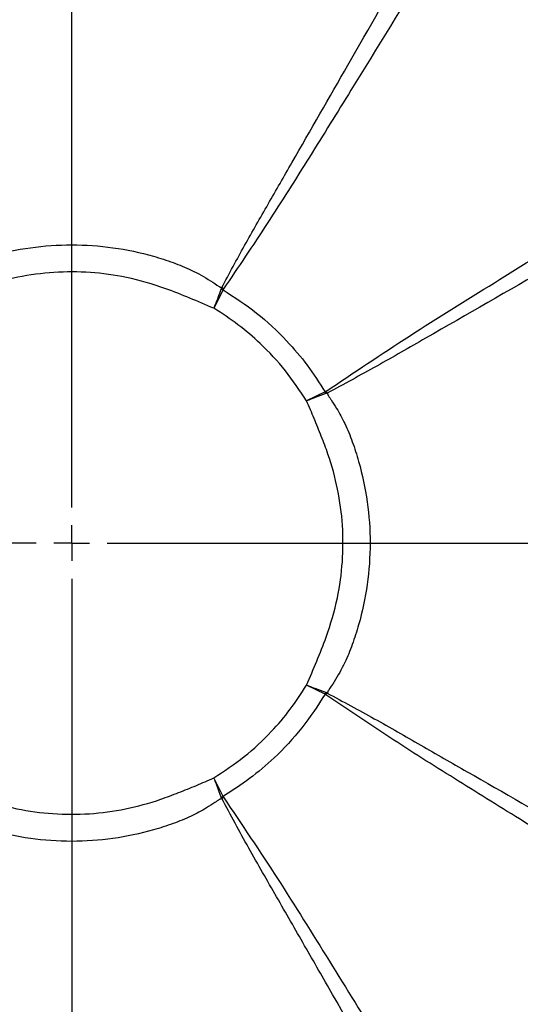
# Model space of a CAD drawing. Header units: millimetres. Extents: x 0 to 594, y 0 to 420.
# Tile 40 of 47: x 383 to 406, y 246 to 292. Entities that reach past the tile are written whole.
import ezdxf

# ---------------------------------------------------------------- set-up
doc = ezdxf.new("R2010")
doc.units = ezdxf.units.MM
doc.layers.add('SLD-0', color=7, linetype='Continuous')

# ---------------------------------------------------------------- blocks, each defined once
blk = doc.blocks.new('SW_CENTERMARKSYMBOL_1')
at = {"layer": 'SLD-0', "color": 0}
for p, q in [((0, 1.667), (0, 65.898)), ((0, 0), (0, 0.833)), ((-1.667, 0), (-65.761, 0)), ((0, 0), (-0.833, 0)), ((0, 0), (0, -0.833)), ((0, 0), (0.833, 0)), ((1.667, 0), (66.034, 0)), ((0, -1.667), (0, -66.866))]:
    blk.add_line(p, q, dxfattribs=at)

msp = doc.modelspace()

# ---------------------------------------------------------------- linework, layer by layer
at = {"color": 7, "linetype": 'Continuous', "lineweight": 25}
for p, q in [((392.561, 279.097), (392.135, 278.229)), ((397.34, 274.318), (396.472, 273.892)), ((397.34, 260.155), (396.472, 260.581)), ((392.561, 255.376), (392.135, 256.244))]:
    msp.add_line(p, q, dxfattribs=at)
for centre, radius, start, end in [((385.479, 267.237), 58.767, 88.28681, 174.91298), ((385.479, 267.237), 58.5, 88.39927, 175.00762), ((379.046, 246.88), 34.937, 67.2417, 67.3912), ((372.431, 250.919), 34.677, 54.4666, 54.6313), ((365.123, 260.803), 34.937, 22.6088, 22.7583), ((369.162, 254.188), 34.677, 35.3687, 35.5334), ((385.479, 267.237), 58.767, 268.28681, 354.91298), ((385.479, 267.237), 58.5, 268.39927, 355.00762), ((365.123, 273.67), 34.937, 337.2417, 337.3912), ((369.162, 280.285), 34.677, 324.4666, 324.6313), ((379.046, 287.593), 34.937, 292.6088, 292.7583), ((372.431, 283.554), 34.677, 305.3687, 305.5334)]:
    msp.add_arc(centre, radius, start, end, dxfattribs=at)
for points, knots in [([(327.854, 272.023), (327.999, 273.447), (328.298, 276.377), (329.191, 280.751), (330.419, 285.127), (331.994, 289.391), (333.896, 293.519), (336.118, 297.486), (338.643, 301.265), (341.457, 304.835), (344.543, 308.173), (347.881, 311.259), (351.451, 314.073), (355.23, 316.598), (359.197, 318.819), (363.325, 320.723), (367.589, 322.296), (371.965, 323.531), (376.423, 324.412), (380.937, 324.967), (383.965, 325.036), (385.479, 325.07)], [0, 0, 0, 0, 0.04987, 0.102655, 0.15544, 0.208225, 0.26101, 0.313795, 0.36658, 0.419365, 0.47215, 0.524935, 0.57772, 0.630505, 0.68329, 0.736075, 0.78886, 0.841645, 0.89443, 0.947215, 1, 1, 1, 1]), ([(390.266, 324.862), (391.689, 324.717), (394.619, 324.418), (398.994, 323.525), (403.369, 322.297), (407.634, 320.722), (411.762, 318.82), (415.728, 316.598), (419.508, 314.073), (423.078, 311.259), (426.416, 308.173), (429.501, 304.835), (432.316, 301.265), (434.841, 297.486), (437.062, 293.519), (438.965, 289.391), (440.539, 285.127), (441.771, 280.752), (442.664, 276.293), (443.177, 271.779), (443.373, 268.312), (443.282, 266.363), (443.261, 265.927)], [0, 0, 0, 0, 0.049121, 0.101114, 0.153107, 0.205099, 0.257092, 0.309085, 0.361078, 0.41307, 0.465063, 0.517056, 0.569048, 0.621041, 0.673034, 0.725027, 0.777019, 0.829012, 0.881005, 0.932997, 0.98499, 1, 1, 1, 1]), ([(332.253, 269.93), (332.27, 270.467), (332.332, 272.396), (332.779, 275.693), (333.585, 279.791), (334.73, 283.81), (336.181, 287.729), (337.935, 291.522), (339.98, 295.166), (342.304, 298.639), (344.892, 301.919), (347.729, 304.987), (350.797, 307.824), (354.077, 310.412), (357.55, 312.736), (361.194, 314.781), (364.987, 316.535), (368.906, 317.986), (372.925, 319.129), (377.022, 319.944), (380.874, 320.436), (383.359, 320.503), (384.452, 320.532)], [0, 0, 0, 0, 0.020143, 0.072303, 0.124463, 0.176623, 0.228783, 0.280943, 0.333103, 0.385263, 0.437423, 0.489583, 0.541743, 0.593903, 0.646063, 0.698223, 0.750383, 0.802543, 0.854703, 0.906863, 0.959023, 1, 1, 1, 1]), ([(388.173, 320.463), (388.71, 320.446), (390.638, 320.384), (393.936, 319.937), (398.033, 319.131), (402.053, 317.986), (405.972, 316.535), (409.764, 314.781), (413.408, 312.736), (416.881, 310.412), (420.162, 307.824), (423.23, 304.987), (426.067, 301.919), (428.655, 298.639), (430.979, 295.166), (433.024, 291.522), (434.778, 287.729), (436.229, 283.81), (437.372, 279.791), (438.187, 275.694), (438.679, 271.842), (438.746, 269.357), (438.775, 268.264)], [0, 0, 0, 0, 0.020143, 0.072303, 0.124463, 0.176623, 0.228783, 0.280943, 0.333103, 0.385263, 0.437423, 0.489583, 0.541743, 0.593903, 0.646063, 0.698223, 0.750383, 0.802543, 0.854703, 0.906863, 0.959023, 1, 1, 1, 1]), ([(405.875, 300.452), (403.447, 296.44), (400.382, 291.378), (396.607, 285.311), (394.651, 282.189), (393.273, 280.155), (392.584, 279.138)], [0, 0, 0, 0, 0.5600048, 0.7066726, 0.8533407, 1, 1, 1, 1]), ([(392.503, 279.196), (392.855, 279.855), (393.558, 281.171), (394.677, 283.108), (396.287, 285.926), (399.522, 291.557), (402.363, 296.554), (404.336, 300.024)], [0, 0, 0, 0, 0.093517, 0.186793, 0.280078, 0.500008, 1, 1, 1, 1]), ([(397.381, 274.341), (398.679, 275.213), (401.274, 276.956), (405.259, 279.428), (411.054, 283.006), (415.543, 285.724), (418.694, 287.633)], [0, 0, 0, 0, 0.186655, 0.373324, 0.559994, 1, 1, 1, 1]), ([(418.267, 286.093), (414.798, 284.118), (409.387, 281.037), (403.219, 277.509), (399.761, 275.511), (398.214, 274.677), (397.439, 274.26)], [0, 0, 0, 0, 0.499993, 0.779894, 0.889826, 1, 1, 1, 1]), ([(378.456, 279.196), (378.462, 279.199), (378.474, 279.204), (378.494, 279.208), (378.507, 279.221), (378.524, 279.224), (378.541, 279.226), (378.592, 279.252), (378.667, 279.312), (378.872, 279.446), (379.266, 279.701), (379.913, 280.046), (380.745, 280.387), (381.96, 280.776), (383.544, 281.112), (385.481, 281.246), (387.419, 281.111), (389.003, 280.775), (390.217, 280.386), (391.12, 280.017), (391.828, 279.621), (392.257, 279.336), (392.401, 279.234), (392.424, 279.224), (392.441, 279.226), (392.454, 279.217), (392.465, 279.21), (392.477, 279.204), (392.491, 279.203), (392.498, 279.199), (392.503, 279.196)], [0, 0, 0, 0, 0.001364, 0.002618, 0.004086, 0.004859, 0.005981, 0.007524, 0.016369, 0.025408, 0.057004, 0.111516, 0.173478, 0.2389, 0.369516, 0.500121, 0.630735, 0.761403, 0.826857, 0.888749, 0.958456, 0.99054, 0.993101, 0.994175, 0.995565, 0.996341, 0.99722, 0.998249, 0.998995, 1, 1, 1, 1]), ([(392.135, 278.229), (391.763, 278.39), (391.018, 278.712), (389.67, 279.245), (388.12, 279.704), (386.357, 279.941), (384.647, 279.945), (382.952, 279.719), (381.564, 279.338), (380.476, 278.92), (379.644, 278.589), (379.097, 278.349), (378.824, 278.229)], [0, 0, 0, 0, 0.0878847, 0.1757643, 0.3137868, 0.4368134, 0.5598424, 0.6829317, 0.8060903, 0.8707227, 0.9353624, 1, 1, 1, 1]), ([(392.135, 278.229), (392.204, 278.396), (392.326, 278.695), (392.431, 278.999), (392.477, 279.133)], [0, 0, 0, 0, 0.560085, 1, 1, 1, 1]), ([(392.477, 279.133), (392.481, 279.145), (392.489, 279.166), (392.499, 279.187), (392.503, 279.196)], [0, 0, 0, 0, 0.559909, 1, 1, 1, 1]), ([(392.584, 279.138), (392.579, 279.131), (392.57, 279.118), (392.564, 279.104), (392.561, 279.097)], [0, 0, 0, 0, 0.559803, 1, 1, 1, 1]), ([(392.561, 279.097), (393.096, 278.748), (394.167, 278.05), (395.464, 276.827), (396.531, 275.582), (397.07, 274.74), (397.34, 274.318)], [0, 0, 0, 0, 0.280436, 0.560829, 0.780302, 1, 1, 1, 1]), ([(396.472, 273.892), (396.154, 274.374), (395.518, 275.339), (394.41, 276.514), (393.281, 277.487), (392.517, 277.982), (392.135, 278.229)], [0, 0, 0, 0, 0.27933, 0.55921, 0.779631, 1, 1, 1, 1]), ([(397.34, 274.318), (397.348, 274.322), (397.362, 274.329), (397.375, 274.337), (397.381, 274.341)], [0, 0, 0, 0, 0.559807, 1, 1, 1, 1]), ([(397.375, 274.234), (397.205, 274.175), (396.902, 274.069), (396.603, 273.946), (396.472, 273.892)], [0, 0, 0, 0, 0.559975, 1, 1, 1, 1]), ([(396.472, 260.581), (396.633, 260.953), (396.955, 261.698), (397.488, 263.046), (397.946, 264.596), (398.184, 266.359), (398.188, 268.069), (397.962, 269.764), (397.581, 271.152), (397.162, 272.24), (396.831, 273.072), (396.592, 273.619), (396.472, 273.892)], [0, 0, 0, 0, 0.087885, 0.175764, 0.313787, 0.436813, 0.559842, 0.682932, 0.80609, 0.870723, 0.935362, 1, 1, 1, 1]), ([(397.439, 274.26), (397.427, 274.255), (397.407, 274.245), (397.385, 274.237), (397.375, 274.234)], [0, 0, 0, 0, 0.559915, 1, 1, 1, 1]), ([(397.439, 274.26), (397.442, 274.254), (397.447, 274.242), (397.451, 274.222), (397.464, 274.209), (397.467, 274.192), (397.469, 274.175), (397.495, 274.124), (397.555, 274.049), (397.689, 273.844), (397.944, 273.45), (398.289, 272.803), (398.63, 271.971), (399.019, 270.756), (399.355, 269.172), (399.489, 267.235), (399.354, 265.297), (399.018, 263.713), (398.628, 262.499), (398.26, 261.596), (397.864, 260.888), (397.579, 260.459), (397.477, 260.315), (397.467, 260.292), (397.468, 260.275), (397.46, 260.262), (397.453, 260.251), (397.447, 260.239), (397.445, 260.225), (397.441, 260.218), (397.439, 260.213)], [0, 0, 0, 0, 0.0013638, 0.0026181, 0.004086, 0.004859, 0.0059807, 0.0075237, 0.0163693, 0.0254076, 0.057004, 0.1115157, 0.1734777, 0.2389002, 0.3695158, 0.5001208, 0.6307347, 0.761403, 0.8268565, 0.888749, 0.9584563, 0.9905401, 0.9931008, 0.9941749, 0.9955649, 0.9963405, 0.9972198, 0.9982487, 0.9989953, 1, 1, 1, 1]), ([(438.706, 264.543), (438.688, 264.006), (438.626, 262.078), (438.18, 258.78), (437.374, 254.683), (436.228, 250.663), (434.778, 246.744), (433.024, 242.952), (430.979, 239.308), (428.655, 235.835), (426.067, 232.554), (423.23, 229.486), (420.162, 226.649), (416.881, 224.061), (413.408, 221.737), (409.764, 219.692), (405.972, 217.938), (402.053, 216.487), (398.033, 215.344), (393.936, 214.529), (390.085, 214.037), (387.6, 213.97), (386.507, 213.941)], [0, 0, 0, 0, 0.020143, 0.072303, 0.124463, 0.176623, 0.228783, 0.280943, 0.333103, 0.385263, 0.437423, 0.489583, 0.541743, 0.593903, 0.646063, 0.698223, 0.750383, 0.802543, 0.854703, 0.906863, 0.959023, 1, 1, 1, 1]), ([(443.105, 262.45), (442.96, 261.027), (442.661, 258.097), (441.768, 253.722), (440.54, 249.347), (438.965, 245.082), (437.062, 240.954), (434.841, 236.988), (432.316, 233.208), (429.501, 229.638), (426.416, 226.3), (423.078, 223.215), (419.508, 220.4), (415.728, 217.875), (411.762, 215.654), (407.634, 213.751), (403.369, 212.178), (398.994, 210.942), (394.536, 210.061), (390.022, 209.506), (386.993, 209.438), (385.479, 209.403)], [0, 0, 0, 0, 0.04987, 0.102655, 0.15544, 0.208225, 0.26101, 0.313795, 0.36658, 0.419365, 0.47215, 0.524935, 0.57772, 0.630505, 0.68329, 0.736075, 0.78886, 0.841645, 0.89443, 0.947215, 1, 1, 1, 1]), ([(392.135, 256.244), (392.617, 256.562), (393.582, 257.198), (394.757, 258.306), (395.729, 259.435), (396.224, 260.199), (396.472, 260.581)], [0, 0, 0, 0, 0.27933, 0.55921, 0.779631, 1, 1, 1, 1]), ([(397.375, 260.239), (397.205, 260.298), (396.902, 260.404), (396.603, 260.527), (396.472, 260.581)], [0, 0, 0, 0, 0.55986, 1, 1, 1, 1]), ([(397.34, 260.155), (396.991, 259.62), (396.293, 258.549), (395.07, 257.252), (393.825, 256.185), (392.982, 255.646), (392.561, 255.376)], [0, 0, 0, 0, 0.280436, 0.560829, 0.780302, 1, 1, 1, 1]), ([(397.381, 260.132), (397.374, 260.137), (397.361, 260.146), (397.346, 260.152), (397.34, 260.155)], [0, 0, 0, 0, 0.559803, 1, 1, 1, 1]), ([(397.439, 260.213), (397.427, 260.219), (397.407, 260.228), (397.385, 260.236), (397.375, 260.239)], [0, 0, 0, 0, 0.5599151, 1, 1, 1, 1]), ([(418.129, 247.182), (414.224, 249.548), (409.296, 252.534), (403.39, 256.212), (400.35, 258.118), (398.371, 259.461), (397.381, 260.132)], [0, 0, 0, 0, 0.560005, 0.706672, 0.85334, 1, 1, 1, 1]), ([(397.439, 260.213), (398.176, 259.817), (399.647, 259.027), (401.816, 257.772), (404.973, 255.969), (410.448, 252.822), (415.212, 250.115), (418.267, 248.38)], [0, 0, 0, 0, 0.104711, 0.209179, 0.313663, 0.559996, 1, 1, 1, 1]), ([(378.824, 256.244), (379.196, 256.083), (379.941, 255.761), (381.288, 255.228), (382.839, 254.77), (384.602, 254.532), (386.311, 254.528), (388.006, 254.754), (389.395, 255.135), (390.483, 255.554), (391.315, 255.885), (391.862, 256.124), (392.135, 256.244)], [0, 0, 0, 0, 0.087885, 0.175764, 0.313787, 0.436813, 0.559842, 0.682932, 0.80609, 0.870723, 0.935362, 1, 1, 1, 1]), ([(392.477, 255.341), (392.418, 255.511), (392.311, 255.814), (392.189, 256.113), (392.135, 256.244)], [0, 0, 0, 0, 0.559975, 1, 1, 1, 1]), ([(392.503, 255.277), (392.497, 255.274), (392.485, 255.269), (392.465, 255.265), (392.452, 255.252), (392.435, 255.249), (392.418, 255.247), (392.367, 255.221), (392.292, 255.161), (392.087, 255.027), (391.693, 254.772), (391.046, 254.427), (390.213, 254.086), (388.999, 253.697), (387.415, 253.361), (385.478, 253.227), (383.54, 253.362), (381.956, 253.698), (380.741, 254.088), (379.839, 254.456), (379.131, 254.852), (378.702, 255.137), (378.558, 255.239), (378.535, 255.249), (378.518, 255.248), (378.505, 255.256), (378.494, 255.263), (378.482, 255.269), (378.468, 255.271), (378.46, 255.275), (378.456, 255.277)], [0, 0, 0, 0, 0.001364, 0.002618, 0.004086, 0.004859, 0.005981, 0.007524, 0.016369, 0.025408, 0.057004, 0.111516, 0.173478, 0.2389, 0.369516, 0.500121, 0.630735, 0.761403, 0.826857, 0.888749, 0.958456, 0.99054, 0.993101, 0.994175, 0.995565, 0.996341, 0.99722, 0.998249, 0.998995, 1, 1, 1, 1]), ([(392.503, 255.277), (392.497, 255.289), (392.488, 255.309), (392.48, 255.331), (392.477, 255.341)], [0, 0, 0, 0, 0.559915, 1, 1, 1, 1]), ([(404.336, 234.449), (402.126, 238.335), (399.481, 242.985), (396.38, 248.386), (395.074, 250.673), (393.753, 252.954), (392.92, 254.502), (392.503, 255.277)], [0, 0, 0, 0, 0.559979, 0.669944, 0.779894, 0.889826, 1, 1, 1, 1]), ([(392.561, 255.376), (392.565, 255.368), (392.571, 255.354), (392.58, 255.341), (392.584, 255.335)], [0, 0, 0, 0, 0.559807, 1, 1, 1, 1]), ([(392.584, 255.335), (393.433, 254.072), (395.132, 251.545), (397.54, 247.666), (401.026, 242.025), (403.674, 237.655), (405.534, 234.587)], [0, 0, 0, 0, 0.186655, 0.373324, 0.559994, 1, 1, 1, 1]), ([(405.534, 234.587), (407.628, 236.69), (411.818, 240.898), (416.025, 245.088), (418.129, 247.182)], [0, 0, 0, 0, 0.499996, 1, 1, 1, 1])]:
    msp.add_open_spline(points, degree=3, knots=knots, dxfattribs=at)
for points in [[(389.425, 320.383), (390.998, 320.225), (394.142, 319.911), (398.781, 318.91), (403.318, 317.531), (407.713, 315.747), (411.932, 313.581), (415.943, 311.049), (419.713, 308.171), (423.212, 304.97), (426.414, 301.47), (429.292, 297.7), (431.824, 293.69), (433.989, 289.47), (435.774, 285.075), (437.152, 280.538), (438.153, 275.899), (438.468, 272.755), (438.625, 271.183)], [(438.625, 263.291), (438.468, 261.718), (438.153, 258.574), (437.152, 253.935), (435.774, 249.398), (433.989, 245.003), (431.824, 240.784), (429.292, 236.773), (426.414, 233.003), (423.212, 229.504), (419.713, 226.302), (415.943, 223.424), (411.932, 220.892), (407.713, 218.727), (403.318, 216.942), (398.781, 215.564), (394.142, 214.563), (390.998, 214.248), (389.425, 214.09)]]:
    msp.add_open_spline(points, degree=3, dxfattribs=at)

# ---------------------------------------------------------------- block references
at = {"layer": 'SLD-0', "color": 7}
msp.add_blockref('SW_CENTERMARKSYMBOL_1', (385.479, 267.237), dxfattribs=at)

doc.saveas('drawing.dxf')
